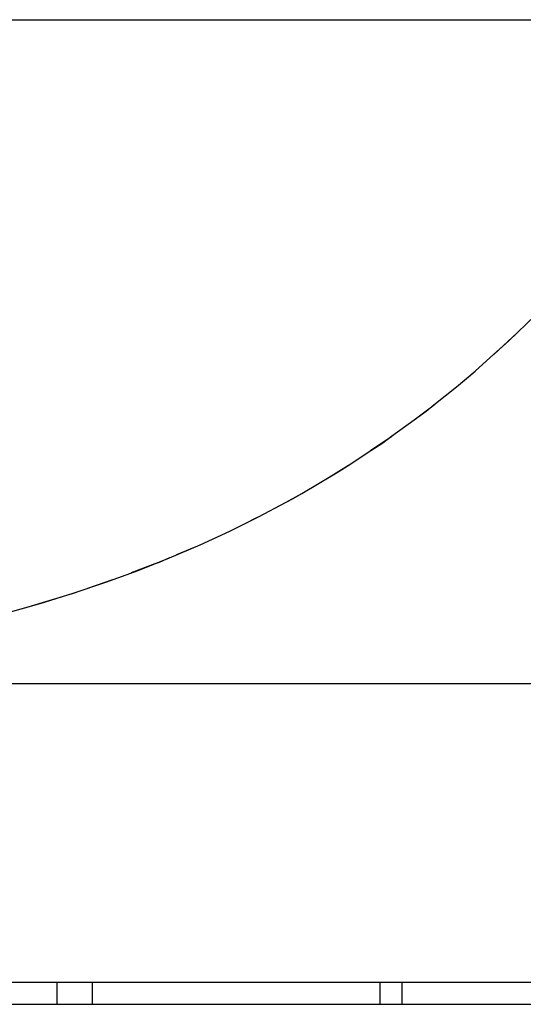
# Model space of a CAD drawing. Header units: millimetres. Extents: x 96940 to 101272, y 432237 to 434659.
# Tile 57 of 256: x 97676.31 to 97676.547, y 432611.753 to 432612.216. Entities that reach past the tile are written whole.
import ezdxf

# ---------------------------------------------------------------- set-up
doc = ezdxf.new("R2010")
doc.units = ezdxf.units.MM
doc.layers.add('citadis', color=7, linetype='Continuous')

msp = doc.modelspace()

# ---------------------------------------------------------------- linework, layer by layer
at = {"layer": 'citadis', "color": 7}
for p, q in [((97676.30237, 432612.21631), (97676.35701, 432612.21631)), ((97676.30237, 432612.21631), (97676.35701, 432612.21631)), ((97676.33266, 432612.21631), (97676.35437, 432612.21631)), ((97676.35437, 432612.21631), (97676.35568, 432612.21631)), ((97676.35701, 432612.21631), (97676.41155, 432612.21631)), ((97676.35701, 432612.21631), (97676.41155, 432612.21631)), ((97676.39003, 432612.21631), (97676.40996, 432612.21631)), ((97676.40996, 432612.21631), (97676.41075, 432612.21631)), ((97676.41155, 432612.21631), (97676.46596, 432612.21631)), ((97676.41155, 432612.21631), (97676.46596, 432612.21631)), ((97676.45172, 432612.21631), (97676.46542, 432612.21631)), ((97676.46542, 432612.21631), (97676.46569, 432612.21631)), ((97676.46596, 432612.21631), (97676.52023, 432612.21631)), ((97676.46596, 432612.21631), (97676.52023, 432612.21631)), ((97676.52023, 432612.21631), (97676.57434, 432612.21631)), ((97676.52023, 432612.21631), (97676.57434, 432612.21631)), ((97676.52048, 432612.21631), (97676.52074, 432612.21631)), ((97676.52074, 432612.21631), (97676.53403, 432612.21631)), ((97676.53978, 432612.06505), (97676.55237, 432612.07735)), ((97676.53288, 432612.05892), (97676.54382, 432612.06899)), ((97676.53289, 432612.05893), (97676.53978, 432612.06505)), ((97676.52405, 432612.05107), (97676.53289, 432612.05893)), ((97676.5152, 432612.04369), (97676.52405, 432612.05108)), ((97676.52093, 432612.0483), (97676.52405, 432612.05107)), ((97676.51521, 432612.0437), (97676.52093, 432612.0483)), ((97676.50464, 432612.03518), (97676.51521, 432612.0437)), ((97676.49531, 432612.02811), (97676.50467, 432612.03521)), ((97676.50096, 432612.03222), (97676.50464, 432612.03518)), ((97676.49535, 432612.02814), (97676.50096, 432612.03222)), ((97676.48473, 432612.02041), (97676.49535, 432612.02814)), ((97676.47487, 432612.01364), (97676.48482, 432612.02047)), ((97676.47497, 432612.01371), (97676.48052, 432612.01735)), ((97676.48052, 432612.01735), (97676.48473, 432612.02041)), ((97676.46429, 432612.0067), (97676.47497, 432612.0137)), ((97676.44242, 432611.9935), (97676.45966, 432612.00366)), ((97676.4541, 432612.00038), (97676.46442, 432612.00678)), ((97676.45966, 432612.00366), (97676.46429, 432612.0067)), ((97676.43507, 432611.98937), (97676.4425, 432611.99354)), ((97676.43843, 432611.99114), (97676.44242, 432611.9935)), ((97676.42215, 432611.98243), (97676.43516, 432611.98935)), ((97676.43513, 432611.9894), (97676.43843, 432611.99114)), ((97676.43513, 432611.9894), (97676.43516, 432611.98935)), ((97676.40863, 432611.97575), (97676.42215, 432611.98243)), ((97676.41519, 432611.97899), (97676.42165, 432611.98229)), ((97676.39464, 432611.96932), (97676.40863, 432611.97575)), ((97676.38024, 432611.96318), (97676.39464, 432611.96932)), ((97676.38375, 432611.96473), (97676.392, 432611.9682)), ((97676.36546, 432611.95733), (97676.38024, 432611.96318)), ((97676.3737, 432611.96057), (97676.37546, 432611.96124)), ((97676.37546, 432611.96124), (97676.38046, 432611.96334)), ((97676.35036, 432611.9518), (97676.36546, 432611.95733)), ((97676.36242, 432611.95627), (97676.37349, 432611.96049)), ((97676.33498, 432611.9466), (97676.35036, 432611.9518)), ((97676.34175, 432611.94892), (97676.35356, 432611.95296)), ((97676.33457, 432611.94647), (97676.33645, 432611.94711)), ((97676.31373, 432611.9401), (97676.33352, 432611.94615)), ((97676.31938, 432611.94176), (97676.33498, 432611.9466)), ((97676.33413, 432611.94634), (97676.33457, 432611.94647)), ((97676.29267, 432611.93437), (97676.31373, 432611.9401)), ((97676.30982, 432611.93904), (97676.3128, 432611.93983)), ((97676.3128, 432611.93983), (97676.31328, 432611.93998)), ((97676.3133, 432611.93999), (97676.31925, 432611.94179)), ((97676.31936, 432611.94182), (97676.31938, 432611.94176)), ((97676.30464, 432611.90412), (97676.37455, 432611.90412)), ((97676.3128, 432611.90412), (97676.3128, 432611.90412)), ((97676.37151, 432611.90412), (97676.37523, 432611.90412)), ((97676.37523, 432611.90412), (97676.39078, 432611.90412)), ((97676.37619, 432611.90412), (97676.44634, 432611.90412)), ((97676.43843, 432611.90412), (97676.44782, 432611.90412)), ((97676.44782, 432611.90412), (97676.45966, 432611.90412)), ((97676.44941, 432611.90412), (97676.52013, 432611.90412)), ((97676.50096, 432611.90412), (97676.52034, 432611.90412)), ((97676.52034, 432611.90412), (97676.52093, 432611.90412)), ((97676.5205, 432611.90412), (97676.57583, 432611.90412)), ((97676.3045, 432611.76364), (97676.32743, 432611.76364)), ((97676.32737, 432611.75323), (97676.32737, 432611.76364)), ((97676.32737, 432611.75323), (97676.32737, 432611.76364)), ((97676.32743, 432611.76364), (97676.37114, 432611.76364)), ((97676.34402, 432611.75323), (97676.34402, 432611.76364)), ((97676.34402, 432611.75323), (97676.34402, 432611.76364)), ((97676.37114, 432611.76364), (97676.37689, 432611.76364)), ((97676.37689, 432611.76364), (97676.38218, 432611.76364)), ((97676.38218, 432611.76364), (97676.40692, 432611.76364)), ((97676.40692, 432611.76364), (97676.44353, 432611.76364)), ((97676.44353, 432611.76364), (97676.45207, 432611.76364)), ((97676.45207, 432611.76364), (97676.45986, 432611.76364)), ((97676.45986, 432611.76364), (97676.48385, 432611.76364)), ((97676.4793, 432611.75323), (97676.4793, 432611.76364)), ((97676.4793, 432611.75323), (97676.4793, 432611.76364)), ((97676.48392, 432611.76364), (97676.51587, 432611.76364)), ((97676.48971, 432611.75323), (97676.48971, 432611.76364)), ((97676.51587, 432611.76364), (97676.52725, 432611.76364)), ((97676.52726, 432611.76364), (97676.53754, 432611.76364)), ((97676.53754, 432611.76364), (97676.55996, 432611.76364)), ((97676.00062, 432611.75323), (97676.8737, 432611.75323))]:
    msp.add_line(p, q, dxfattribs=at)

doc.saveas('drawing.dxf')
